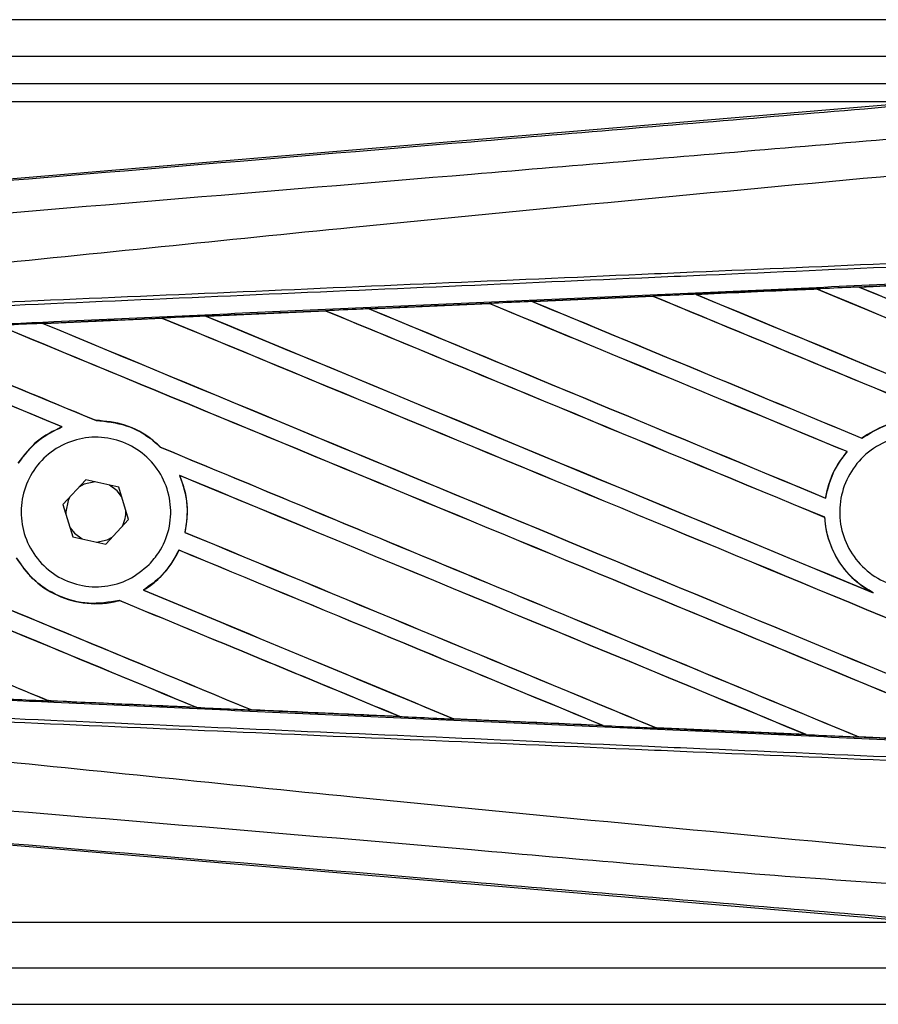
# Model space of a CAD drawing. Header units: millimetres. Extents: x 0 to 420, y 0 to 297.
# Tile 19 of 30: x 207 to 214, y 233 to 242. Entities that reach past the tile are written whole.
import ezdxf

# ---------------------------------------------------------------- set-up
doc = ezdxf.new("R2010")
doc.units = ezdxf.units.MM

msp = doc.modelspace()

# ---------------------------------------------------------------- linework, layer by layer
at = {"color": 7, "linetype": 'Continuous', "lineweight": 25}
for p, q in [((219.6169, 241.8248), (59.6493, 241.8248)), ((62.2888, 241.5049), (215.0579, 241.5049)), ((66.5846, 241.2649), (214.9779, 241.2649)), ((214.714, 241.1049), (190.0229, 241.1049)), ((205.3378, 240.3143), (214.8264, 241.1144)), ((213.783, 239.4627), (212.7233, 239.4156)), ((213.7826, 239.4629), (213.783, 239.4627)), ((213.783, 239.4627), (213.7843, 239.4614)), ((214.1562, 239.4794), (215.2189, 239.5264)), ((214.1567, 239.4793), (214.1562, 239.4794)), ((214.1612, 239.4781), (214.1567, 239.4793)), ((211.2898, 239.3521), (212.3466, 239.3991)), ((212.3472, 239.3988), (211.2909, 239.3517)), ((212.3466, 239.3991), (212.3472, 239.3988)), ((212.3472, 239.3988), (212.3485, 239.3976)), ((212.7233, 239.4156), (212.7226, 239.4158)), ((212.7278, 239.4145), (212.7233, 239.4156)), ((209.8576, 239.2882), (210.9106, 239.3352)), ((209.8593, 239.2876), (209.8576, 239.2882)), ((209.8636, 239.2865), (209.8593, 239.2876)), ((210.9106, 239.3352), (210.9116, 239.3347)), ((210.9116, 239.3347), (210.9129, 239.3335)), ((211.2909, 239.3517), (211.2898, 239.3521)), ((211.2952, 239.3506), (211.2909, 239.3517)), ((208.0413, 239.2058), (208.0425, 239.2046)), ((208.4261, 239.2242), (209.4747, 239.2711)), ((208.4328, 239.2222), (208.4287, 239.2232)), ((209.4747, 239.2711), (209.4763, 239.2704)), ((209.4763, 239.2704), (209.4776, 239.2692)), ((207.003, 239.1576), (206.999, 239.1587)), ((207.1608, 238.2532), (207.1636, 238.2528)), ((207.4611, 238.3088), (207.4596, 238.3102)), ((208.0269, 238.0747), (208.0248, 238.0748)), ((214.1812, 238.1531), (214.1804, 238.1542)), ((214.0509, 238.0352), (214.0528, 238.0351)), ((208.1944, 237.8266), (208.1967, 237.8249)), ((207.3718, 237.7879), (207.1712, 237.571)), ((207.6601, 237.7226), (207.3718, 237.7879)), ((207.7476, 237.4404), (207.6601, 237.7226)), ((207.1712, 237.571), (207.2587, 237.2887)), ((213.8629, 237.6271), (213.8617, 237.6284)), ((207.1955, 237.5057), (207.1958, 237.4914)), ((207.547, 237.2234), (207.7476, 237.4404)), ((213.8537, 237.4588), (213.8551, 237.459)), ((208.2427, 237.3272), (208.2412, 237.3271)), ((207.2587, 237.2887), (207.547, 237.2234)), ((208.1884, 237.1712), (208.1894, 237.17)), ((207.8792, 236.8201), (207.8769, 236.8203)), ((214.2787, 236.7968), (214.2613, 236.8048)), ((207.6649, 236.7296), (207.6659, 236.7284)), ((207.0412, 235.852), (207.0427, 235.8507)), ((208.341, 235.7921), (208.3358, 235.7935)), ((208.82, 235.7717), (208.8216, 235.7704)), ((210.1263, 235.7118), (210.121, 235.7133)), ((210.1263, 235.7118), (210.1283, 235.711)), ((210.5983, 235.6919), (210.5999, 235.6905)), ((210.6013, 235.6899), (210.5999, 235.6905)), ((210.5999, 235.6905), (211.9099, 235.632)), ((211.9099, 235.632), (211.9044, 235.6335)), ((211.9099, 235.632), (211.911, 235.6316)), ((212.3761, 235.6125), (212.3778, 235.6111)), ((212.3785, 235.6108), (212.3778, 235.6111)), ((213.6924, 235.5525), (212.3785, 235.6108)), ((213.6917, 235.5527), (213.6862, 235.5543)), ((213.6917, 235.5527), (213.6924, 235.5525)), ((214.1535, 235.5335), (214.1551, 235.5321)), ((214.1555, 235.5319), (214.1551, 235.5321)), ((215.4722, 235.4738), (214.1555, 235.5319)), ((214.8264, 233.8969), (205.3378, 234.697)), ((190.0229, 233.9064), (214.714, 233.9064)), ((166.3477, 233.5065), (215.2178, 233.5065)), ((166.3477, 233.1865), (219.6169, 233.1865))]:
    msp.add_line(p, q, dxfattribs=at)
at = {"color": 7, "linetype": 'Continuous', "lineweight": 25, "flags": 128}
for points in [[(207.4531, 237.7695), (207.3584, 237.7495), (207.3153, 237.7268)], [(207.6847, 237.6431), (207.646, 237.6923), (207.5788, 237.741)], [(207.2277, 237.6321), (207.2156, 237.6067), (207.1955, 237.5057)], [(207.2341, 237.3682), (207.2728, 237.319), (207.34, 237.2703)], [(207.4658, 237.2418), (207.5604, 237.2618), (207.6035, 237.2845)]]:
    msp.add_lwpolyline(points, dxfattribs=at)
at = {"color": 7, "linetype": 'Continuous', "lineweight": 25}
msp.add_arc((207.4594, 237.5057), 0.2639, 331.37941, 3.09719, dxfattribs=at)
for centre, major_axis, ratio, start_param, end_param in [((219.2828, 237.3073), (137.1401, 5.9895), 0.017438, 1.610139, 1.617851), ((219.2828, 235.8895), (137.2194, -56.8425), 0.008062, 1.581121, 1.61423), ((219.2828, 235.8895), (137.1394, -56.8093), 0.008062, 1.581135, 1.614241), ((219.2828, 238.6512), (137.2194, -56.8425), 0.008062, 4.67836, 4.708744), ((219.2828, 237.3073), (137.1401, 5.9895), 0.017438, 1.599661, 1.60739), ((219.2828, 238.6512), (137.1394, -56.8093), 0.008062, 4.678374, 4.70873), ((219.2828, 237.3073), (137.1401, 5.9895), 0.017438, 1.62062, 1.628312), ((219.2828, 235.2315), (137.2194, -56.8425), 0.008062, 1.574136, 1.624706), ((219.2828, 235.2315), (137.1394, -56.8093), 0.008062, 1.574136, 1.624722), ((219.2828, 237.9932), (137.2194, -56.8425), 0.008062, 4.667903, 4.708744), ((219.2828, 237.9932), (137.1394, -56.8093), 0.008062, 4.667912, 4.70873), ((219.2828, 236.6773), (137.2194, -56.8425), 0.008062, 4.646988, 4.676221), ((219.2828, 237.3073), (137.1401, 5.9895), 0.017438, 1.631105, 1.638772), ((219.2828, 236.6773), (137.1394, -56.8093), 0.008062, 4.646992, 4.676189), ((219.2828, 234.5736), (137.2194, -56.8425), 0.008062, 1.612259, 1.635187), ((219.2828, 234.5736), (137.1394, -56.8093), 0.008062, 1.612295, 1.635206), ((219.2828, 237.3353), (137.2194, -56.8425), 0.008062, 4.657446, 4.678542), ((219.2828, 237.3353), (137.1394, -56.8093), 0.008062, 4.657452, 4.678514), ((219.2828, 237.3073), (137.1401, 5.9895), 0.017438, 1.652089, 1.659697), ((219.2828, 233.2577), (137.2194, -56.8425), 0.008062, 1.588947, 1.65617), ((219.2828, 233.2577), (137.1394, -56.8093), 0.008062, 1.588999, 1.65619), ((219.2828, 236.0193), (137.2194, -56.8425), 0.008062, 4.636527, 4.679253), ((219.2828, 237.3073), (137.1401, 5.9895), 0.017438, 1.641594, 1.649233), ((219.2828, 236.0193), (137.1394, -56.8093), 0.008062, 4.63653, 4.679105), ((219.2828, 233.9156), (137.2194, -56.8425), 0.008062, 1.613701, 1.645675), ((219.2828, 233.9156), (137.1394, -56.8093), 0.008062, 1.613735, 1.645695), ((219.2828, 232.5997), (137.2194, -56.8425), 0.008062, 1.60191, 1.666675), ((219.2828, 232.5997), (137.1394, -56.8093), 0.008062, 1.60197, 1.666693), ((219.2828, 235.3614), (137.2194, -56.8425), 0.008062, 4.626061, 4.691308), ((219.2828, 235.3614), (137.1394, -56.8093), 0.008062, 4.626066, 4.69128), ((219.2828, 234.7034), (137.1394, -56.8093), 0.008062, 4.615599, 4.629409), ((219.2828, 234.7034), (137.2194, -56.8425), 0.008062, 4.616236, 4.629471), ((219.2828, 231.9417), (137.2194, -56.8425), 0.008062, 1.662571, 1.675749), ((219.2828, 231.9417), (137.1394, -56.8093), 0.008062, 1.662643, 1.675803), ((219.2828, 234.7034), (137.2194, -56.8425), 0.008062, 4.633593, 4.678354), ((219.2828, 234.7034), (137.1394, -56.8093), 0.008062, 4.633561, 4.678318), ((219.2828, 231.9417), (137.2194, -56.8425), 0.008062, 1.614888, 1.655032), ((219.2828, 231.9417), (137.1394, -56.8093), 0.008062, 1.614957, 1.655062), ((219.2828, 234.0454), (137.2194, -56.8425), 0.008062, 4.635176, 4.665392), ((219.2828, 234.0454), (137.1394, -56.8093), 0.008062, 4.635139, 4.665345), ((219.2828, 232.7295), (137.2194, -56.8425), 0.008062, 4.614116, 4.639436), ((219.2828, 232.7295), (137.1394, -56.8093), 0.008062, 4.614062, 4.639362), ((219.2828, 231.2838), (137.2194, -56.8425), 0.008062, 1.627884, 1.655076), ((219.2828, 231.2838), (137.1394, -56.8093), 0.008062, 1.627964, 1.655116), ((219.2828, 229.9678), (137.2194, -56.8425), 0.008062, 1.653936, 1.675749), ((219.2828, 229.9678), (137.1394, -56.8093), 0.008062, 1.654045, 1.675803), ((219.2828, 233.3875), (137.2194, -56.8425), 0.008062, 4.632511, 4.65242), ((219.2828, 233.3875), (137.1394, -56.8093), 0.008062, 4.63248, 4.652361), ((219.2828, 230.6258), (137.2194, -56.8425), 0.008062, 1.6409, 1.658904), ((219.2828, 230.6258), (137.1394, -56.8093), 0.008062, 1.640992, 1.658946), ((219.2828, 232.0716), (137.2194, -56.8425), 0.008062, 4.614116, 4.62644), ((219.2828, 232.0716), (137.1394, -56.8093), 0.008062, 4.614062, 4.626346), ((219.2828, 237.704), (137.1401, -5.9895), 0.017438, 4.623768, 4.633242), ((219.2828, 237.704), (137.1401, -5.9895), 0.017438, 4.636784, 4.646294), ((219.2828, 237.704), (137.1401, -5.9895), 0.017438, 4.649783, 4.659323), ((219.2828, 237.704), (137.1401, -5.9895), 0.017438, 4.662767, 4.67233), ((219.2828, 237.704), (137.1401, -5.9895), 0.017438, 4.67574, 4.685317)]:
    msp.add_ellipse(centre, major_axis=major_axis, ratio=ratio, start_param=start_param, end_param=end_param, dxfattribs=at)
for points, knots in [([(205.3503, 240.3029), (207.1496, 240.4531), (209.8908, 240.6821), (213.5844, 240.9919), (216.4198, 241.2302), (218.3111, 241.3895), (219.2566, 241.4692)], [0, 0, 0, 0, 0.3890527, 0.5926729, 0.7963808, 1, 1, 1, 1]), ([(219.2805, 241.1841), (219.2805, 241.1841), (218.3329, 241.1047), (216.4375, 240.9443), (213.5955, 240.7057), (209.8955, 240.3953), (207.1501, 240.166), (205.3487, 240.0156)], [0, 0, 0, 0, 0.000001, 0.203711, 0.407472, 0.611233, 1, 1, 1, 1]), ([(205.3499, 239.5379), (205.4036, 239.5465), (205.7353, 239.5998), (207.1904, 239.7479), (210.18, 240.0566), (214.4933, 240.4629), (217.6857, 240.7581), (219.2828, 240.9058)], [0, 0, 0, 0, 0.011701, 0.072209, 0.314194, 0.656887, 1, 1, 1, 1]), ([(205.355, 239.2913), (205.8492, 239.3129), (206.9429, 239.3606), (208.6391, 239.4346), (210.443, 239.5132), (211.7974, 239.5723), (213.1519, 239.6313), (214.5063, 239.6904), (216.7001, 239.7861), (218.2923, 239.8555), (219.2819, 239.8986)], [0, 0, 0, 0, 0.106788, 0.236344, 0.366001, 0.49568, 0.528068, 0.657625, 0.787181, 1, 1, 1, 1]), ([(219.2834, 239.8647), (218.2938, 239.8215), (216.7018, 239.7521), (214.5083, 239.6564), (213.154, 239.5974), (211.7996, 239.5383), (210.4454, 239.4792), (208.6417, 239.4006), (206.9457, 239.3266), (205.852, 239.2789), (205.3579, 239.2573)], [0, 0, 0, 0, 0.212819, 0.342375, 0.471932, 0.50432, 0.633999, 0.763656, 0.893212, 1, 1, 1, 1]), ([(205.5388, 239.1065), (206.0565, 239.13), (207.2788, 239.1855), (208.8559, 239.2566), (210.6215, 239.3359), (212.3887, 239.4149), (214.511, 239.5091), (216.6345, 239.6028), (218.2277, 239.6727), (219.1128, 239.7114), (219.2898, 239.7191)], [0, 0, 0, 0, 0.113301, 0.26751, 0.344613, 0.498822, 0.653031, 0.80724, 0.961449, 1, 1, 1, 1]), ([(212.7226, 239.4158), (213.0116, 239.4287), (213.3649, 239.4444), (213.7183, 239.46), (213.7826, 239.4629)], [0, 0, 0, 0, 0.817852, 1, 1, 1, 1]), ([(214.1562, 239.4794), (214.1323, 239.4784), (214.0078, 239.4728), (213.8832, 239.4673), (213.7826, 239.4629)], [0, 0, 0, 0, 0.192083, 1, 1, 1, 1]), ([(215.2191, 239.5263), (214.9837, 239.5159), (214.6295, 239.5002), (214.2754, 239.4845), (214.1567, 239.4793)], [0, 0, 0, 0, 0.664569, 1, 1, 1, 1]), ([(212.7226, 239.4158), (212.6987, 239.4148), (212.5733, 239.4092), (212.448, 239.4036), (212.3466, 239.3991)], [0, 0, 0, 0, 0.190783, 1, 1, 1, 1]), ([(209.8576, 239.2882), (209.8337, 239.2872), (209.706, 239.2815), (209.5784, 239.2758), (209.4747, 239.2711)], [0, 0, 0, 0, 0.187241, 1, 1, 1, 1]), ([(210.9116, 239.3347), (210.6982, 239.3252), (210.3473, 239.3095), (209.9967, 239.2937), (209.8593, 239.2876)], [0, 0, 0, 0, 0.608399, 1, 1, 1, 1]), ([(211.2898, 239.3521), (211.2659, 239.351), (211.1421, 239.3455), (211.0157, 239.3399), (210.9133, 239.3353), (210.9106, 239.3352)], [0, 0, 0, 0, 0.189164, 0.978774, 1, 1, 1, 1]), ([(206.9951, 239.1602), (207.1513, 239.1672), (207.4991, 239.1827), (207.8471, 239.1983), (208.0388, 239.2069)], [0, 0, 0, 0, 0.449213, 1, 1, 1, 1]), ([(208.0413, 239.2058), (207.7261, 239.1915), (207.3786, 239.1758), (207.0313, 239.1601), (206.999, 239.1587)], [0, 0, 0, 0, 0.907023, 1, 1, 1, 1]), ([(208.4261, 239.2242), (208.4022, 239.2232), (208.2731, 239.2174), (208.144, 239.2116), (208.0388, 239.2069)], [0, 0, 0, 0, 0.18503, 1, 1, 1, 1]), ([(208.0388, 239.2069), (208.0397, 239.2065), (208.041, 239.2059), (208.0412, 239.2058), (208.0413, 239.2058)], [0, 0, 0, 0, 0.69735, 1, 1, 1, 1]), ([(208.4287, 239.2232), (208.4283, 239.2234), (208.4279, 239.2235), (208.4264, 239.2241), (208.4261, 239.2242)], [0, 0, 0, 0, 0.748666, 1, 1, 1, 1]), ([(209.4763, 239.2704), (209.3883, 239.2664), (209.039, 239.2507), (208.6898, 239.235), (208.4287, 239.2232)], [0, 0, 0, 0, 0.252037, 1, 1, 1, 1]), ([(206.9951, 239.1602), (206.9712, 239.1591), (206.8518, 239.1537), (206.721, 239.1479), (206.6142, 239.1431), (206.6027, 239.1426)], [0, 0, 0, 0, 0.182548, 0.912741, 1, 1, 1, 1]), ([(206.999, 239.1587), (206.9986, 239.1588), (206.9979, 239.159), (206.9959, 239.1598), (206.9951, 239.1602)], [0, 0, 0, 0, 0.615701, 1, 1, 1, 1]), ([(207.1608, 238.2532), (207.0852, 238.2159), (206.9324, 238.1405), (206.8298, 238.0041), (206.7779, 237.9351)], [0, 0, 0, 0, 0.494732, 1, 1, 1, 1]), ([(206.7788, 237.934), (206.8337, 238.0064), (206.9375, 238.143), (207.0912, 238.2177), (207.1636, 238.2528)], [0, 0, 0, 0, 0.529542, 1, 1, 1, 1]), ([(208.0269, 238.0747), (208.0027, 238.0971), (207.9125, 238.1804), (207.7228, 238.2846), (207.5462, 238.3018), (207.4596, 238.3102)], [0, 0, 0, 0, 0.157382, 0.586829, 1, 1, 1, 1]), ([(207.4611, 238.3088), (207.551, 238.2996), (207.7312, 238.2811), (207.9178, 238.1744), (208.0044, 238.0939), (208.0248, 238.0748)], [0, 0, 0, 0, 0.431457, 0.865462, 1, 1, 1, 1]), ([(215.4535, 237.6265), (215.45, 237.6465), (215.4308, 237.7552), (215.3507, 237.9441), (215.1672, 238.1487), (214.9253, 238.2814), (214.6543, 238.3254), (214.3921, 238.2836), (214.2475, 238.1953), (214.1804, 238.1542)], [0, 0, 0, 0, 0.037003, 0.201035, 0.365092, 0.52921, 0.69341, 0.857687, 1, 1, 1, 1]), ([(214.1812, 238.1531), (214.2415, 238.1906), (214.3785, 238.2758), (214.6313, 238.3236), (214.9032, 238.2872), (215.1485, 238.1614), (215.3372, 237.962), (215.4258, 237.7689), (215.4471, 237.6534), (215.4521, 237.6263)], [0, 0, 0, 0, 0.128694, 0.292951, 0.457245, 0.621517, 0.785717, 0.949832, 1, 1, 1, 1]), ([(207.9277, 237.045), (207.8706, 236.9975), (207.7564, 236.9024), (207.5377, 236.8421), (207.3138, 236.853), (207.1053, 236.9389), (206.9373, 237.0889), (206.8287, 237.286), (206.7917, 237.5074), (206.8298, 237.728), (206.9384, 237.9235), (207.1056, 238.0725), (207.3129, 238.158), (207.5375, 238.17), (207.7537, 238.1068), (207.9367, 237.9752), (208.0654, 237.7907), (208.1257, 237.5741), (208.1104, 237.3512), (208.0357, 237.1691), (207.9576, 237.0794), (207.9277, 237.045)], [0, 0, 0, 0, 0.053804, 0.107603, 0.161518, 0.215501, 0.269422, 0.323168, 0.376705, 0.430101, 0.483493, 0.537022, 0.590757, 0.644669, 0.698652, 0.752575, 0.806342, 0.859929, 0.913385, 0.966805, 1, 1, 1, 1]), ([(215.131, 237.0282), (215.0721, 236.9803), (214.9542, 236.8845), (214.7298, 236.8254), (214.5011, 236.839), (214.2891, 236.929), (214.119, 237.0837), (214.0097, 237.2861), (213.9737, 237.5132), (214.0147, 237.7393), (214.1282, 237.9391), (214.3015, 238.0901), (214.515, 238.1753), (214.7448, 238.185), (214.9649, 238.118), (215.1503, 237.9819), (215.2802, 237.7922), (215.3402, 237.57), (215.3225, 237.3415), (215.2439, 237.1549), (215.1624, 237.0634), (215.131, 237.0282)], [0, 0, 0, 0, 0.053701, 0.107401, 0.161118, 0.214849, 0.268575, 0.322276, 0.375942, 0.429583, 0.483224, 0.536891, 0.590592, 0.644318, 0.698049, 0.751765, 0.805459, 0.859132, 0.91279, 0.966445, 1, 1, 1, 1]), ([(214.0509, 238.0352), (214.0236, 238.0006), (213.9405, 237.8951), (213.8831, 237.7504), (213.8646, 237.645), (213.8617, 237.6284)], [0, 0, 0, 0, 0.29149, 0.888101, 1, 1, 1, 1]), ([(213.8629, 237.6271), (213.8843, 237.7151), (213.9205, 237.8646), (214.0142, 237.9854), (214.0528, 238.0351)], [0, 0, 0, 0, 0.588672, 1, 1, 1, 1]), ([(208.1944, 237.8266), (208.2231, 237.7418), (208.2782, 237.5787), (208.2532, 237.4086), (208.2412, 237.3271)], [0, 0, 0, 0, 0.520389, 1, 1, 1, 1]), ([(208.2427, 237.3272), (208.2488, 237.3598), (208.2714, 237.4806), (208.26, 237.6544), (208.2127, 237.7818), (208.1967, 237.8249)], [0, 0, 0, 0, 0.196069, 0.727723, 1, 1, 1, 1]), ([(213.8537, 237.4588), (213.855, 237.442), (213.8633, 237.3353), (213.9224, 237.1434), (214.0695, 236.9335), (214.203, 236.8439), (214.2613, 236.8048)], [0, 0, 0, 0, 0.0633447, 0.4007335, 0.7381907, 1, 1, 1, 1]), ([(214.2787, 236.7968), (214.2317, 236.8257), (214.1079, 236.9019), (213.9548, 237.0871), (213.8718, 237.2937), (213.8589, 237.4212), (213.8551, 237.459)], [0, 0, 0, 0, 0.201287, 0.531219, 0.860982, 1, 1, 1, 1]), ([(208.1884, 237.1712), (208.1438, 237.0925), (208.0645, 236.9527), (207.9339, 236.8606), (207.8769, 236.8203)], [0, 0, 0, 0, 0.562837, 1, 1, 1, 1]), ([(207.8792, 236.8201), (207.8867, 236.8248), (207.9425, 236.8599), (208.0632, 236.9601), (208.1502, 237.0851), (208.1886, 237.1684), (208.1894, 237.17)], [0, 0, 0, 0, 0.056659, 0.418606, 0.988574, 1, 1, 1, 1]), ([(206.7623, 237.102), (206.8049, 237.0406), (206.8991, 236.905), (207.117, 236.7611), (207.3815, 236.6892), (207.5702, 236.7034), (207.6618, 236.7273), (207.6659, 236.7284)], [0, 0, 0, 0, 0.212491, 0.469957, 0.72846, 0.987664, 1, 1, 1, 1]), ([(207.6649, 236.7296), (207.5753, 236.7149), (207.3958, 236.6855), (207.1284, 236.7583), (206.9055, 236.8998), (206.8085, 237.0383), (206.7638, 237.1021)], [0, 0, 0, 0, 0.258616, 0.518255, 0.777866, 1, 1, 1, 1]), ([(219.2898, 235.2922), (219.1128, 235.2999), (218.2277, 235.3386), (216.6345, 235.4085), (214.511, 235.5022), (212.3887, 235.5965), (210.6216, 235.6754), (208.8559, 235.7547), (207.2202, 235.8285), (205.9395, 235.8866), (205.3633, 235.9128)], [0, 0, 0, 0, 0.038064, 0.190322, 0.342581, 0.49484, 0.647098, 0.723226, 0.875485, 1, 1, 1, 1]), ([(206.5593, 235.8707), (206.5832, 235.8696), (206.7026, 235.8643), (206.8651, 235.857), (207.0037, 235.8508), (207.0468, 235.8489)], [0, 0, 0, 0, 0.146921, 0.734606, 1, 1, 1, 1]), ([(207.0468, 235.8489), (207.0456, 235.8494), (207.0434, 235.8503), (207.0429, 235.8506), (207.0427, 235.8507)], [0, 0, 0, 0, 0.569226, 1, 1, 1, 1]), ([(207.0427, 235.8507), (207.0604, 235.8499), (207.493, 235.8303), (207.9258, 235.8108), (208.341, 235.7921)], [0, 0, 0, 0, 0.040966, 1, 1, 1, 1]), ([(208.3443, 235.7908), (208.2119, 235.7967), (207.9361, 235.809), (207.5106, 235.8281), (207.2105, 235.8415), (207.0538, 235.8485), (207.0468, 235.8489)], [0, 0, 0, 0, 0.306068, 0.637612, 0.983829, 1, 1, 1, 1]), ([(205.3579, 235.754), (205.852, 235.7324), (206.9457, 235.6847), (208.6417, 235.6108), (210.4454, 235.5321), (211.7996, 235.473), (213.154, 235.414), (214.5083, 235.3549), (216.7018, 235.2592), (218.2938, 235.1898), (219.2834, 235.1466)], [0, 0, 0, 0, 0.106787, 0.236344, 0.366001, 0.49568, 0.528068, 0.657625, 0.787181, 1, 1, 1, 1]), ([(208.341, 235.7921), (208.3414, 235.7919), (208.342, 235.7917), (208.3438, 235.791), (208.3443, 235.7908)], [0, 0, 0, 0, 0.675352, 1, 1, 1, 1]), ([(208.3443, 235.7908), (208.3682, 235.7897), (208.4877, 235.7843), (208.6476, 235.7772), (208.7836, 235.7711), (208.824, 235.7693)], [0, 0, 0, 0, 0.149425, 0.747127, 1, 1, 1, 1]), ([(208.824, 235.7693), (208.8231, 235.7697), (208.8218, 235.7702), (208.8216, 235.7704), (208.8216, 235.7704)], [0, 0, 0, 0, 0.6976298, 1, 1, 1, 1]), ([(208.8216, 235.7704), (208.9518, 235.7645), (209.3865, 235.745), (209.8216, 235.7254), (210.1263, 235.7118)], [0, 0, 0, 0, 0.299491, 1, 1, 1, 1]), ([(210.1283, 235.711), (210.0368, 235.7151), (209.828, 235.7244), (209.4973, 235.7392), (209.154, 235.7545), (208.9281, 235.7646), (208.824, 235.7693)], [0, 0, 0, 0, 0.210383, 0.480144, 0.760626, 1, 1, 1, 1]), ([(219.2819, 235.1127), (218.2923, 235.1558), (216.7001, 235.2253), (214.5063, 235.3209), (213.1519, 235.38), (211.7974, 235.4391), (210.443, 235.4981), (208.6391, 235.5768), (206.9429, 235.6507), (205.8492, 235.6984), (205.355, 235.72)], [0, 0, 0, 0, 0.212819, 0.342375, 0.471932, 0.50432, 0.633999, 0.763656, 0.893213, 1, 1, 1, 1]), ([(210.1283, 235.711), (210.1522, 235.7099), (210.2717, 235.7046), (210.4294, 235.6976), (210.5632, 235.6916), (210.6013, 235.6899)], [0, 0, 0, 0, 0.15162, 0.758101, 1, 1, 1, 1]), ([(211.911, 235.6316), (211.6524, 235.6431), (211.2928, 235.6591), (210.8563, 235.6785), (210.6784, 235.6865), (210.6013, 235.6899)], [0, 0, 0, 0, 0.592367, 0.823393, 1, 1, 1, 1]), ([(211.911, 235.6316), (211.9349, 235.6305), (212.0545, 235.6252), (212.2103, 235.6182), (212.3423, 235.6124), (212.3785, 235.6108)], [0, 0, 0, 0, 0.153473, 0.767366, 1, 1, 1, 1]), ([(212.3778, 235.6111), (212.3823, 235.6109), (212.8202, 235.5914), (213.2582, 235.5719), (213.6917, 235.5527)], [0, 0, 0, 0, 0.010291, 1, 1, 1, 1]), ([(213.6924, 235.5525), (213.7163, 235.5514), (213.8359, 235.5461), (213.9903, 235.5393), (214.1207, 235.5335), (214.1555, 235.5319)], [0, 0, 0, 0, 0.1549567, 0.7747838, 1, 1, 1, 1]), ([(214.1551, 235.5321), (214.2744, 235.5268), (214.7133, 235.5074), (215.1522, 235.488), (215.4719, 235.4739)], [0, 0, 0, 0, 0.271813, 1, 1, 1, 1]), ([(205.3499, 235.4734), (205.4036, 235.4648), (205.7353, 235.4116), (207.1904, 235.2634), (210.18, 234.9547), (214.4933, 234.5485), (217.6857, 234.2532), (219.2828, 234.1055)], [0, 0, 0, 0, 0.011701, 0.072209, 0.314194, 0.656887, 1, 1, 1, 1]), ([(205.3487, 234.9957), (207.1501, 234.8485), (209.8957, 234.6241), (213.5952, 234.2902), (216.4384, 234.126), (218.3309, 233.7795), (219.2805, 233.8272), (219.2805, 233.8272)], [0, 0, 0, 0, 0.388767, 0.592528, 0.796289, 0.999999, 1, 1, 1, 1]), ([(219.2566, 233.5421), (218.3112, 233.6218), (216.4203, 233.7811), (213.5848, 234.0194), (209.8912, 234.3292), (207.1496, 234.5582), (205.3503, 234.7085)], [0, 0, 0, 0, 0.20362, 0.407241, 0.610948, 1, 1, 1, 1])]:
    msp.add_open_spline(points, degree=3, knots=knots, dxfattribs=at)

doc.saveas('drawing.dxf')
